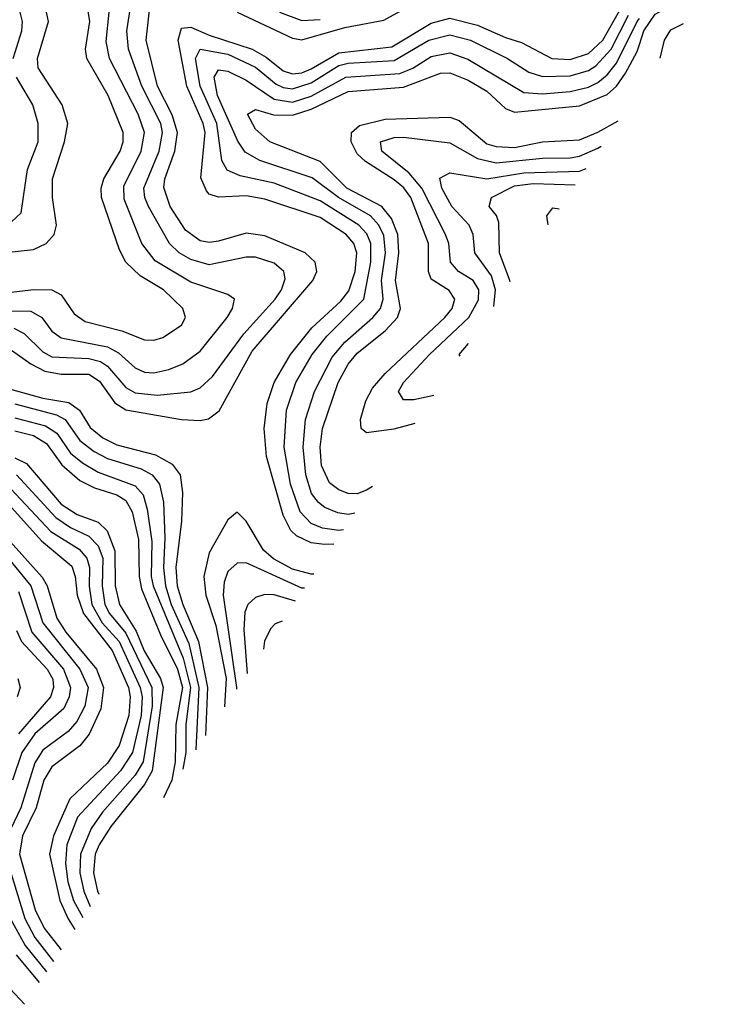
# Model space of a CAD drawing. Header units: inches. Extents: x 1308407 to 1441228, y 959628 to 1036311.
# Tile 66 of 256: x 1358660 to 1360160, y 975885 to 978014. Entities that reach past the tile are written whole.
import ezdxf

# ---------------------------------------------------------------- set-up
doc = ezdxf.new("R2010")
doc.units = ezdxf.units.IN
doc.header["$MEASUREMENT"] = 0
doc.layers.add('B3957', color=7, linetype='Continuous')
doc.layers.add('B3967', color=7, linetype='Continuous')

msp = doc.modelspace()

# ---------------------------------------------------------------- linework, layer by layer
at = {"layer": 'B3957', "color": 5}
for points, elevation in [([(1358610, 977421.7), (1358691, 977431), (1358730, 977430.3), (1358750, 977419.4), (1358778.1, 977378.1), (1358801.8, 977361.8), (1358881.2, 977341.2), (1358930, 977322.2), (1358950, 977321.4), (1358970, 977327), (1359010, 977354), (1359018.6, 977370), (1359012.8, 977390), (1358971.2, 977430), (1358920.3, 977460.3), (1358889.6, 977489.6), (1358876.3, 977516.3), (1358837.4, 977630), (1358836.5, 977650), (1358842, 977670), (1358877.2, 977730), (1358883.7, 977750), (1358883.8, 977770), (1358851.4, 977850), (1358805.4, 977930), (1358802.6, 977950), (1358811.8, 978010), (1358803.3, 978063.3)], 3180), ([(1358630, 977308.4), (1358684.3, 977270), (1358714.5, 977254.5), (1358750, 977248), (1358810, 977247.5), (1358832.7, 977232.7), (1358865.6, 977185.6), (1358890, 977170.3), (1359010.2, 977149.8), (1359050, 977147.5), (1359068.7, 977151.3), (1359091.7, 977168.3), (1359162.9, 977297.1), (1359293.7, 977450), (1359302.2, 977470), (1359298.7, 977490), (1359277.1, 977510), (1359190, 977547), (1359150, 977552.3), (1359090, 977535), (1359070, 977532.2), (1359050, 977535.7), (1359018.7, 977558.7), (1358985.6, 977610), (1358971.6, 977651.6), (1358973.9, 977670), (1358995.7, 977730), (1359001.3, 977770), (1358990, 977808.1), (1358958.4, 977870), (1358933.7, 977970), (1358945.2, 978074.8)], 3120), ([(1359130, 978030.3), (1359250, 977974.1), (1359270, 977970.2), (1359363, 977997), (1359447, 978013), (1359550, 978069.7)], 3120), ([(1358590, 977506.4), (1358690, 977516.9), (1358717.7, 977530), (1358734.9, 977550), (1358739.8, 977570), (1358730.8, 977630), (1358731.3, 977670), (1358756.8, 977750), (1358764, 977790), (1358752, 977830), (1358700.4, 977910), (1358698.4, 977930), (1358722.2, 978010), (1358714.2, 978050)], 3220), ([(1358647.3, 977347.3), (1358670, 977335.8), (1358710, 977295.7), (1358730, 977285.4), (1358810, 977281.9), (1358834.9, 977274.9), (1358850, 977265.2), (1358890, 977218.8), (1358910, 977207.6), (1358957.6, 977202.4), (1359030, 977209.7), (1359050, 977218.5), (1359077.1, 977242.9), (1359145, 977335), (1359212.7, 977410), (1359226.1, 977430), (1359234, 977454), (1359231.1, 977470), (1359210, 977487.8), (1359170, 977500.4), (1359150, 977500.5), (1359070, 977484.3), (1359030, 977495.5), (1359005.3, 977510), (1358984, 977530), (1358938.7, 977610), (1358930.4, 977630), (1358928.4, 977650), (1358961.8, 977730), (1358969, 977770), (1358965, 977790), (1358924.5, 977870), (1358895.1, 977950), (1358891.9, 977990), (1358901.3, 978050)], 3140), ([(1359339.4, 976880.1), (1359319.2, 976879.2), (1359290, 976883.1), (1359258.5, 976898.5), (1359246.4, 976910), (1359230, 976942.6), (1359193.5, 977070), (1359188.5, 977130), (1359195.4, 977184.6), (1359210.2, 977230), (1359245.4, 977290), (1359292, 977348), (1359354.4, 977405.6), (1359372, 977428), (1359385.6, 977470), (1359388.8, 977510), (1359382.2, 977530), (1359365.9, 977550), (1359310, 977586.5), (1359190, 977626.2), (1359150, 977633), (1359090, 977630.2), (1359070, 977637.2), (1359063.9, 977643.9), (1359052.1, 977672.1), (1359061.3, 977770), (1359056.6, 977790), (1359021.5, 977870), (1359002.8, 977970), (1359010, 977996), (1359030, 977998), (1359070, 977980.3), (1359162.9, 977950), (1359193, 977933), (1359230, 977903.8), (1359250, 977897), (1359270, 977899.2), (1359290, 977908), (1359350, 977942.1), (1359464.4, 977955.6), (1359550, 978006.8), (1359590, 978017.5), (1359650, 978002.4), (1359710, 977975.3), (1359745, 977965), (1359810.2, 977930.2), (1359850, 977927.9), (1359890, 977941.3), (1359920.6, 977970), (1359970, 978056)], 3080), ([(1358610, 977384.6), (1358684.2, 977384.2), (1358708.3, 977370), (1358730, 977340.9), (1358750, 977326.2), (1358850, 977307.1), (1358873.7, 977293.7), (1358910, 977261.3), (1358930, 977252.2), (1358950, 977250.4), (1358982.5, 977257.5), (1359012.9, 977270), (1359050, 977297.7), (1359108.6, 977370), (1359120.2, 977390), (1359124.5, 977410), (1359110, 977419.9), (1359030, 977446.4), (1358953.1, 977493.1), (1358924.5, 977530), (1358885.9, 977625.9), (1358885.5, 977654.5), (1358922.6, 977730), (1358929.7, 977770), (1358916.6, 977810), (1358854.3, 977930), (1358847.1, 977967.1), (1358853.5, 978030)], 3160), ([(1358646.4, 977930), (1358664.7, 977990), (1358666.3, 978010), (1358661.5, 978030)], 3240), ([(1359360.2, 976911.1), (1359350, 976910.1), (1359314.8, 976914.8), (1359290, 976924.8), (1359266.3, 976950), (1359245.4, 977010), (1359232, 977090), (1359236.6, 977170), (1359257.4, 977230), (1359292.4, 977290), (1359324.4, 977330), (1359404.4, 977410), (1359419.3, 977490), (1359419.5, 977530), (1359410.9, 977550.9), (1359393.1, 977570), (1359310, 977622.6), (1359210, 977660.5), (1359136.5, 977676.5), (1359108.6, 977688.6), (1359097, 977710), (1359086.1, 977790), (1359050.5, 977870), (1359040.3, 977930), (1359050, 977950.7), (1359110, 977939.6), (1359170, 977911.5), (1359214.8, 977874.8), (1359230, 977867.2), (1359250, 977864.6), (1359290, 977877.4), (1359350, 977914.9), (1359370, 977920.2), (1359470, 977925.6), (1359544.3, 977970), (1359590, 977981.4), (1359634.6, 977970), (1359714.9, 977930), (1359760.9, 977900.9), (1359790, 977891.1), (1359850, 977892.4), (1359890, 977904.2), (1359905.5, 977914.5), (1359938.4, 977950), (1359976.5, 978023.5)], 3060), ([(1359384.5, 976947.3), (1359370, 976944.3), (1359347.7, 976947.7), (1359319.8, 976959.8), (1359305.9, 976970), (1359291, 976990), (1359278.6, 977030), (1359272.7, 977090), (1359278.3, 977150), (1359297.4, 977210), (1359335.7, 977284.3), (1359363.1, 977316.9), (1359423.5, 977370), (1359440.2, 977390), (1359445.6, 977410), (1359442.5, 977450), (1359451, 977510), (1359447.3, 977547.3), (1359436.9, 977570), (1359418.2, 977590), (1359349.5, 977629.5), (1359292.5, 977672.5), (1359179.5, 977710), (1359147.9, 977727.9), (1359131.6, 977751.6), (1359088, 977850), (1359080.8, 977890), (1359090, 977905.7), (1359110, 977902.5), (1359150, 977883.2), (1359210, 977842.4), (1359250, 977835.9), (1359290, 977848.5), (1359365, 977890), (1359482.2, 977897.8), (1359510, 977909.1), (1359550, 977934.3), (1359590, 977942.6), (1359629, 977929), (1359750, 977856.7), (1359790, 977853.8), (1359850, 977858.9), (1359890, 977867.9), (1359910, 977878.4), (1359930, 977894.9), (1359950, 977920), (1359994.7, 978010), (1360000, 978016.5)], 3040), ([(1359222.1, 978030), (1359270, 978012.5), (1359310, 978014.4)], 3140), ([(1359423, 977004.8), (1359410, 976997.1), (1359390, 976989.2), (1359370, 976989.7), (1359350, 976997.7), (1359330, 977012.5), (1359312.4, 977050), (1359309.4, 977090), (1359314.6, 977130), (1359348.7, 977230), (1359370, 977269.7), (1359390, 977292.8), (1359450, 977341.6), (1359476.7, 977370), (1359483.7, 977390), (1359472.3, 977450), (1359479.8, 977510), (1359477.5, 977550), (1359464, 977584), (1359442.7, 977610), (1359367.6, 977650), (1359310, 977707.4), (1359201.2, 977750), (1359170, 977777.2), (1359152.6, 977810), (1359170, 977819.9), (1359208.7, 977808.7), (1359250, 977807.5), (1359290, 977820.5), (1359370, 977858.7), (1359490, 977868), (1359570, 977898.8), (1359590, 977899.4), (1359630, 977883.3), (1359670, 977859.2), (1359710, 977822.2), (1359730, 977814.4), (1359870, 977827.9), (1359930, 977852.5), (1359950, 977870), (1359970, 977898.2), (1359994.9, 977945.1), (1360000, 977960.7)], 3020), ([(1358642.8, 977577.2), (1358663.7, 977596.3), (1358677.1, 977690), (1358700.3, 977750), (1358699.9, 977790), (1358688.3, 977830), (1358653, 977890)], 3240), ([(1359514.4, 977140.9), (1359468.7, 977128.7), (1359410, 977120.9), (1359398.1, 977130), (1359397, 977150), (1359408.5, 977190), (1359422.8, 977217.2), (1359450, 977249.3), (1359579.5, 977370), (1359594.9, 977390), (1359601.1, 977410), (1359588.6, 977428.6), (1359550, 977453), (1359544, 977470), (1359543.8, 977530), (1359505.6, 977630), (1359490.5, 977650.5), (1359470, 977668), (1359407.7, 977707.7), (1359390, 977724.2), (1359377, 977750), (1359377.3, 977770), (1359394.9, 977785.1), (1359450, 977798.7), (1359590, 977803.3), (1359610, 977796.2), (1359670, 977745.7), (1359690, 977739.6), (1359730, 977737.7), (1359790, 977749.7), (1359870, 977754.6), (1359910, 977770.6), (1359953.6, 977795.1)], 2980), ([(1359555.2, 977201.6), (1359512.1, 977192.1), (1359490, 977192.4), (1359478.8, 977210), (1359489.9, 977230), (1359545.9, 977290), (1359631.2, 977370), (1359651.9, 977408.1), (1359652.4, 977430), (1359640.1, 977450), (1359608.7, 977470), (1359591.8, 977490), (1359587.7, 977530), (1359580.5, 977550), (1359529.4, 977650), (1359502.3, 977682.3), (1359443.3, 977730), (1359440.2, 977750), (1359470, 977759.2), (1359490, 977759.9), (1359590, 977748.2), (1359650, 977713.8), (1359690, 977704.9), (1359790, 977714.4), (1359850, 977715.1), (1359870, 977718.7), (1359910, 977736.1), (1359917.2, 977740.8)], 2960), ([(1359684.6, 977394.3), (1359684.9, 977395.1), (1359688.8, 977430), (1359680, 977460), (1359644.4, 977510), (1359640.7, 977550), (1359631.8, 977570), (1359594.5, 977610), (1359573, 977650), (1359568.3, 977671.7), (1359590, 977682.7), (1359670, 977670.2), (1359750, 977682.7), (1359870, 977686.4), (1359884.7, 977692.5)], 2940), ([(1359720.1, 977447.3), (1359719.9, 977450), (1359697.7, 977510), (1359695.6, 977575.6), (1359690.8, 977590.8), (1359675.3, 977610), (1359680.2, 977630), (1359730, 977654.6), (1359770, 977659.7), (1359861, 977657.1)], 2920), ([(1359802.9, 977570.6), (1359799.9, 977590), (1359812.9, 977607.1), (1359826.2, 977605.3)], 2880), ([(1359612.3, 977286.7), (1359610.5, 977290), (1359630.5, 977313.8)], 2940), ([(1358570, 977234.9), (1358710, 977195.6), (1358766.4, 977186.4), (1358789.3, 977170), (1358812.3, 977132.3), (1358839.7, 977110), (1358870, 977095.1), (1358953.7, 977073.7), (1358990, 977053.2), (1359006.9, 977030), (1359011.9, 976991.9), (1359009.9, 976930), (1358998, 976830), (1359000.9, 976790), (1359012.8, 976750), (1359046.8, 976670), (1359066.4, 976570), (1359061.9, 976466.9)], 3080), ([(1358650, 977183.4), (1358739.9, 977159.9), (1358758.4, 977150), (1358790, 977104.3), (1358820.9, 977080.9), (1358850, 977065.5), (1358922.9, 977042.9), (1358946.7, 977030), (1358962.5, 977010), (1358970.9, 976970.9), (1358974.2, 976894.2), (1358970.9, 976829.1), (1358975.1, 976790), (1358988, 976750), (1359025.5, 976665.5), (1359047.5, 976570), (1359040.7, 976435.3)], 3060), ([(1358650, 977153.5), (1358716.3, 977136.3), (1358740.2, 977120.2), (1358770, 977077), (1358795.9, 977055.9), (1358830, 977035.8), (1358910, 977006.1), (1358927, 976987), (1358935.8, 976955.8), (1358946.1, 976886.1), (1358944.7, 976810), (1358948.6, 976790), (1359013.6, 976633.6), (1359029.8, 976570), (1359019.7, 976490), (1359019.2, 976430), (1359012.9, 976393.8)], 3040), ([(1358650, 977124.9), (1358690, 977115.3), (1358718, 977098), (1358751.6, 977051.6), (1358790, 977017.7), (1358821.7, 977001.7), (1358870, 976987), (1358890, 976974.5), (1358903.2, 976950), (1358917.4, 976890), (1358918.6, 976810), (1358923.7, 976783.7), (1358964.5, 976684.5), (1359001.7, 976610), (1359012.2, 976570), (1358997.5, 976490), (1358996.1, 976410), (1358989.1, 976370), (1358971.4, 976332)], 3020), ([(1358650, 977066.8), (1358674.6, 977054.6), (1358750, 976966.5), (1358784.7, 976944.7), (1358830, 976927.6), (1358849.4, 976909.4), (1358865.6, 976865.6), (1358866.9, 976790), (1358876.1, 976750), (1358912.2, 976692.2), (1358929.3, 976649.3), (1358964.4, 976590), (1358970.4, 976570.4), (1358946.7, 976390), (1358930, 976360.3), (1358857.2, 976270), (1358832.2, 976230), (1358823.7, 976210), (1358819.5, 976170), (1358828.4, 976130), (1358831, 976123.5)], 2980), ([(1358653.6, 977030), (1358738.1, 976938.1), (1358770, 976916.1), (1358810, 976897.5), (1358830, 976876.6), (1358839.7, 976850), (1358838.5, 976790), (1358844.6, 976750), (1358854.5, 976730), (1358890, 976688), (1358945.9, 976570), (1358946.5, 976530), (1358927, 976410), (1358910, 976381.1), (1358839.2, 976300.8), (1358814.6, 976265.4), (1358791.8, 976210), (1358790.5, 976170), (1358798.8, 976130), (1358812.9, 976096.7)], 2960), ([(1358640.5, 977000.5), (1358727.8, 976907.8), (1358789.1, 976869.1), (1358805.5, 976850), (1358811.1, 976830), (1358810.6, 976789.4), (1358816.5, 976750), (1358838.5, 976710), (1358874.9, 976670), (1358920.7, 976570), (1358924.7, 976550), (1358922.6, 976510), (1358904.1, 976430), (1358878.1, 976390), (1358785.5, 976290), (1358761.9, 976230), (1358758.9, 976190), (1358764.3, 976150), (1358776.9, 976110), (1358797, 976073.1)], 2940), ([(1358630, 976973.1), (1358707.4, 976887.4), (1358772.6, 976832.6), (1358780.1, 976810), (1358784.7, 976770), (1358797.8, 976730), (1358860.4, 976650), (1358895.3, 976570), (1358899, 976550), (1358896.5, 976510), (1358875.3, 976444.7), (1358850, 976406.5), (1358768.4, 976330), (1358733.4, 976250), (1358724.6, 976210), (1358746.7, 976110), (1358765.1, 976070), (1358779.4, 976047)], 2920), ([(1358595.1, 976935.1), (1358708.6, 976808.6), (1358719.4, 976790), (1358740.3, 976720.3), (1358760, 976690), (1358826.2, 976610), (1358841.6, 976570), (1358835.8, 976524.2), (1358810.3, 976469.7), (1358790, 976444.4), (1358730, 976398.7), (1358712.4, 976370), (1358696, 976310), (1358666.1, 976250), (1358660, 976210), (1358693.7, 976090), (1358712.9, 976050), (1358749.7, 976002.9)], 2880), ([(1359296, 976815.6), (1359290, 976815), (1359250, 976826), (1359208.6, 976848.6), (1359187.5, 976867.5), (1359150, 976929.9), (1359130, 976949.1), (1359110, 976932.9), (1359070, 976861.3), (1359058.2, 976810), (1359062.9, 976770), (1359084.2, 976704.2), (1359106.6, 976590), (1359103.3, 976528.5)], 3120), ([(1358590, 976904.9), (1358684, 976790), (1358710.2, 976710), (1358790.4, 976610), (1358808.1, 976570), (1358801.3, 976530), (1358783.5, 976496.5), (1358764.9, 976475.1), (1358710, 976434.8), (1358692.7, 976407.3), (1358663, 976310), (1358633.8, 976250)], 2860), ([(1359275.7, 976785.3), (1359270, 976785.4), (1359150, 976839.6), (1359130, 976839.3), (1359110, 976820.8), (1359102.1, 976797.9), (1359099.8, 976770), (1359128.9, 976570), (1359128.8, 976566.5)], 3140), ([(1358657.8, 976777.8), (1358686.5, 976690), (1358755.2, 976610), (1358770, 976570), (1358767.4, 976550), (1358755.3, 976524.7), (1358692.8, 976470), (1358665.2, 976430), (1358644.4, 976370)], 2840), ([(1359256.5, 976756.7), (1359210, 976771), (1359190, 976771.6), (1359170, 976764.9), (1359153.7, 976750), (1359147.1, 976732.9), (1359144.9, 976695.1), (1359151.6, 976600.4)], 3160), ([(1359227.4, 976713.4), (1359212.2, 976707.8), (1359202.6, 976697.4), (1359189.6, 976670.4), (1359187, 976653.2)], 3180), ([(1358653.3, 976693.3), (1358663.9, 976670), (1358719.5, 976610), (1358731.6, 976588.4), (1358733.5, 976570), (1358726.6, 976550), (1358657.5, 976470)], 2820), ([(1358656.1, 976590), (1358661.3, 976570), (1358655, 976550)], 2780), ([(1358628.7, 976210), (1358671.2, 976071.2), (1358693, 976030), (1358733.2, 975978.3)], 2860), ([(1358640.3, 976070), (1358672.3, 976012.3), (1358718, 975955.9)], 2840), ([(1358652.7, 975992.7), (1358702.3, 975932.5)], 2820), ([(1358629.6, 975930), (1358670.6, 975885.4)], 2780)]:
    msp.add_lwpolyline(points, dxfattribs=dict(at, elevation=elevation))
at = {"layer": 'B3967', "color": 5}
for points, elevation in [([(1360000, 977960.7), (1360009.7, 977990.3), (1360033.9, 978026.1), (1360137.6, 978082.4), (1360159.5, 978101.8)], 3020), ([(1360044.6, 977930.6), (1360053.9, 977970), (1360067.8, 977992.2), (1360095.2, 978005.9)], 2980)]:
    msp.add_lwpolyline(points, dxfattribs=dict(at, elevation=elevation))

doc.saveas('drawing.dxf')
